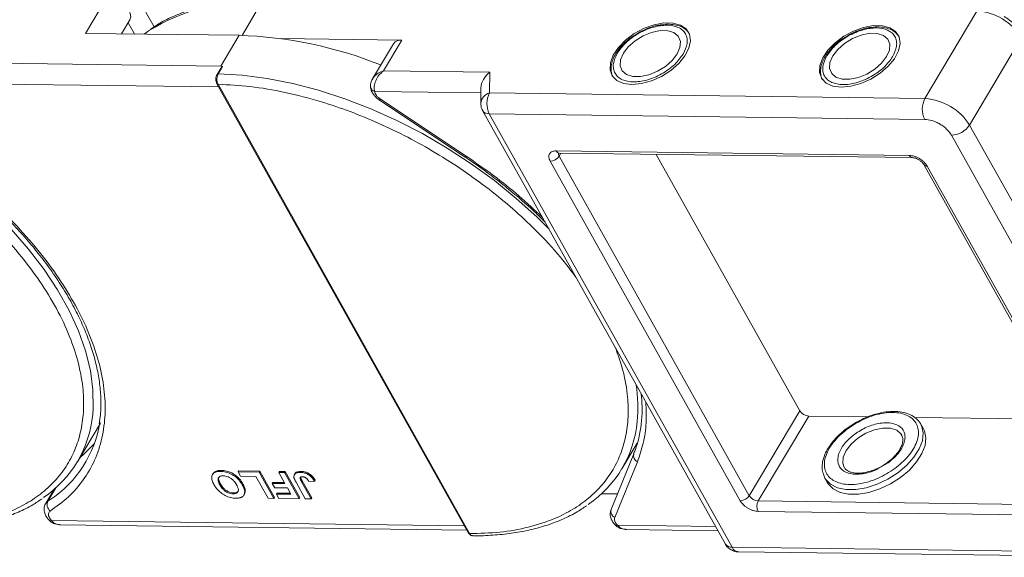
# Model space of a CAD drawing. Header units: millimetres. Extents: x -1637 to 445, y 81 to 1539.
# Tile 48 of 52: x 75 to 173, y 1199 to 1252. Entities that reach past the tile are written whole.
import ezdxf

# ---------------------------------------------------------------- set-up
doc = ezdxf.new("R2010")
doc.units = ezdxf.units.MM

msp = doc.modelspace()

# ---------------------------------------------------------------- linework, layer by layer
at = {"color": 7, "linetype": 'Continuous', "lineweight": 15}
for p, q in [((84.072, 1254.449), (81.961, 1250.9)), ((86.98, 1254.667), (88.732, 1251.54)), ((97.4, 1250.7), (99.361, 1253.997)), ((169.848, 1253.09), (164.722, 1244.47)), ((86.345, 1252.239), (85.522, 1250.854)), ((85.522, 1250.854), (86.345, 1252.239)), ((86.167, 1251.939), (86.783, 1250.838)), ((81.961, 1250.9), (97.106, 1250.705)), ((97.106, 1250.705), (95.296, 1247.663)), ((113.147, 1250.243), (101.151, 1250.398)), ((111.338, 1247.201), (113.147, 1250.243)), ((169.113, 1241.859), (174.239, 1250.478)), ((112.315, 1249.88), (110.261, 1246.425)), ((95.296, 1247.663), (56.764, 1248.159)), ((95.196, 1247.288), (94.934, 1246.848)), ((95.482, 1247.622), (95.052, 1246.899)), ((95.482, 1247.622), (95.296, 1247.663)), ((110.221, 1246.326), (110.278, 1246.414)), ((121.828, 1247.066), (111.338, 1247.201)), ((121.802, 1245.023), (121.828, 1247.066)), ((55.904, 1246.126), (95.096, 1245.622)), ((94.923, 1245.931), (119.72, 1201.67)), ((95.038, 1245.877), (119.835, 1201.616)), ((120.953, 1245.54), (120.934, 1244.012)), ((110.477, 1245.168), (120.947, 1245.034)), ((110.957, 1244.318), (119.408, 1238.697)), ((111.056, 1244.413), (119.507, 1238.791)), ((164.722, 1244.47), (121.802, 1245.023)), ((121.118, 1243.287), (145.051, 1200.569)), ((121.775, 1242.98), (164.695, 1242.427)), ((121.775, 1242.98), (145.709, 1200.261)), ((191.316, 1202.229), (169.113, 1241.859)), ((167.33, 1240.86), (189.533, 1201.23)), ((128.373, 1239.318), (163.175, 1238.87)), ((128.838, 1239.1), (128.662, 1238.803)), ((147.405, 1205.349), (128.662, 1238.803)), ((128.666, 1239.102), (163.467, 1238.654)), ((152.38, 1213.714), (138.225, 1238.979)), ((146.513, 1204.849), (127.77, 1238.304)), ((164.602, 1237.979), (183.345, 1204.525)), ((164.931, 1237.825), (183.674, 1204.371)), ((147.405, 1205.349), (152.38, 1213.714)), ((81.177, 1208.697), (83.439, 1212.499)), ((153.258, 1213.192), (148.283, 1204.827)), ((159.074, 1213.117), (153.258, 1213.192)), ((157.981, 1212.601), (157.064, 1212.009)), ((178.673, 1212.865), (163.678, 1213.058)), ((164.572, 1211.924), (164.312, 1212.387)), ((162.392, 1211.377), (162.421, 1211.328)), ((134.854, 1208.006), (136.343, 1210.51)), ((136.006, 1209.465), (133.777, 1203.981)), ((136.373, 1208.686), (134.144, 1203.202)), ((160.178, 1208.057), (161.085, 1208.578)), ((94.542, 1207.523), (94.482, 1207.422)), ((95.29, 1207.738), (95.351, 1207.84)), ((97.014, 1207.683), (97.075, 1207.785)), ((97.014, 1207.683), (99.094, 1207.657)), ((97.255, 1207.255), (97.014, 1207.683)), ((97.075, 1207.785), (99.154, 1207.758)), ((99.154, 1207.758), (99.094, 1207.657)), ((99.094, 1207.657), (100.536, 1205.083)), ((99.154, 1207.758), (100.596, 1205.185)), ((101.022, 1207.632), (101.083, 1207.733)), ((101.022, 1207.632), (101.59, 1207.625)), ((101.632, 1206.543), (101.022, 1207.632)), ((101.083, 1207.733), (101.65, 1207.726)), ((101.65, 1207.726), (101.59, 1207.625)), ((101.59, 1207.625), (103.031, 1205.051)), ((101.65, 1207.726), (103.092, 1205.153)), ((102.615, 1207.519), (102.555, 1207.418)), ((103.216, 1207.739), (103.156, 1207.637)), ((154.858, 1207.09), (154.703, 1207.455)), ((95.207, 1206.421), (95.267, 1206.522)), ((98.767, 1207.235), (97.255, 1207.255)), ((97.484, 1206.517), (97.424, 1206.416)), ((99.969, 1205.091), (98.767, 1207.235)), ((100.445, 1206.661), (100.385, 1206.559)), ((100.625, 1206.13), (100.385, 1206.559)), ((100.385, 1206.559), (101.632, 1206.543)), ((100.445, 1206.661), (101.575, 1206.646)), ((103.636, 1205.043), (102.727, 1206.666)), ((103.196, 1207.103), (103.331, 1206.803)), ((103.27, 1206.702), (103.331, 1206.803)), ((103.27, 1206.702), (104.203, 1205.036)), ((103.331, 1206.803), (104.264, 1205.137)), ((103.998, 1206.742), (104.547, 1206.768)), ((104.607, 1206.869), (104.547, 1206.768)), ((154.858, 1207.09), (155.117, 1206.627)), ((78.876, 1205.977), (78.05, 1204.59)), ((78.255, 1204.8), (79.043, 1206.123)), ((78.872, 1205.975), (78.874, 1205.975)), ((96.53, 1205.528), (96.59, 1205.629)), ((97.583, 1205.411), (97.643, 1205.512)), ((97.719, 1205.865), (97.659, 1205.764)), ((101.873, 1206.114), (100.625, 1206.13)), ((100.847, 1205.607), (100.787, 1205.506)), ((101.027, 1205.077), (100.787, 1205.506)), ((100.787, 1205.506), (102.224, 1205.487)), ((100.847, 1205.607), (102.166, 1205.59)), ((102.224, 1205.487), (101.873, 1206.114)), ((132.834, 1205.535), (134.4, 1205.515)), ((78.449, 1204.928), (78.255, 1204.8)), ((100.536, 1205.083), (99.969, 1205.091)), ((100.596, 1205.185), (100.536, 1205.083)), ((103.031, 1205.051), (101.027, 1205.077)), ((103.092, 1205.153), (103.031, 1205.051)), ((104.203, 1205.036), (103.636, 1205.043)), ((104.264, 1205.137), (104.203, 1205.036)), ((148.283, 1204.827), (183.084, 1204.379)), ((183.071, 1203.357), (148.27, 1203.805)), ((78.393, 1202.918), (78.383, 1202.929)), ((78.416, 1203.171), (78.611, 1202.913)), ((119.317, 1202.389), (78.611, 1202.913)), ((79.507, 1202.478), (119.556, 1201.962)), ((134.192, 1202.455), (134.183, 1202.466)), ((144.067, 1202.326), (134.41, 1202.45)), ((135.306, 1202.015), (144.306, 1201.899)), ((188.629, 1199.709), (145.709, 1200.261)), ((146.293, 1199.83), (189.213, 1199.278))]:
    msp.add_line(p, q, dxfattribs=at)
at = {"color": 7, "linetype": 'Continuous', "lineweight": 15, "flags": 128}
for points in [[(84.072, 1254.449), (84.531, 1254.388), (85.013, 1254.222), (85.475, 1253.964), (85.879, 1253.637), (86.19, 1253.27), (86.38, 1252.893), (86.433, 1252.539), (86.345, 1252.239)], [(87.743, 1250.826), (87.976, 1250.997), (88.193, 1251.149)], [(135.832, 1245.864), (136.769, 1245.948), (137.761, 1246.218), (138.745, 1246.657), (139.66, 1247.238), (140.448, 1247.923), (141.06, 1248.67), (141.457, 1249.431), (141.614, 1250.16), (141.522, 1250.81), (141.186, 1251.34), (140.627, 1251.718), (139.88, 1251.918), (138.993, 1251.93), (138.021, 1251.751), (137.025, 1251.394), (136.068, 1250.88), (135.21, 1250.243), (134.504, 1249.521), (133.996, 1248.761), (133.717, 1248.009), (133.684, 1247.315), (133.9, 1246.72), (134.351, 1246.262), (135.009, 1245.971), (135.832, 1245.864)], [(134.987, 1248.94), (134.712, 1248.296), (134.675, 1247.701), (134.878, 1247.204), (135.305, 1246.845), (135.921, 1246.653), (136.676, 1246.643), (137.51, 1246.817), (138.354, 1247.159), (139.141, 1247.644), (139.806, 1248.231), (140.296, 1248.872), (140.571, 1249.516), (140.608, 1250.111), (140.405, 1250.608), (139.979, 1250.967), (139.362, 1251.16), (138.607, 1251.169), (137.773, 1250.996), (136.929, 1250.653), (136.142, 1250.168), (135.477, 1249.582), (134.987, 1248.94)], [(156.477, 1245.598), (157.414, 1245.683), (158.406, 1245.953), (159.39, 1246.392), (160.305, 1246.972), (161.093, 1247.657), (161.705, 1248.404), (162.102, 1249.166), (162.259, 1249.894), (162.167, 1250.544), (161.83, 1251.075), (161.271, 1251.452), (160.525, 1251.653), (159.638, 1251.664), (158.666, 1251.486), (157.67, 1251.128), (156.713, 1250.615), (155.854, 1249.977), (155.149, 1249.255), (154.641, 1248.495), (154.361, 1247.744), (154.329, 1247.049), (154.545, 1246.454), (154.996, 1245.997), (155.654, 1245.705), (156.477, 1245.598)], [(155.632, 1248.675), (155.357, 1248.03), (155.32, 1247.436), (155.523, 1246.938), (155.949, 1246.579), (156.565, 1246.387), (157.321, 1246.377), (158.155, 1246.551), (158.999, 1246.894), (159.786, 1247.378), (160.451, 1247.965), (160.941, 1248.606), (161.216, 1249.25), (161.253, 1249.845), (161.05, 1250.342), (160.623, 1250.702), (160.007, 1250.894), (159.252, 1250.904), (158.418, 1250.73), (157.574, 1250.387), (156.787, 1249.903), (156.122, 1249.316), (155.632, 1248.675)], [(95.052, 1246.899), (97.426, 1246.763), (99.88, 1246.447), (102.395, 1245.955), (104.95, 1245.29), (107.527, 1244.457), (110.103, 1243.463), (112.659, 1242.316), (115.174, 1241.025), (117.628, 1239.6), (120.002, 1238.053), (122.276, 1236.397), (124.433, 1234.643), (126.455, 1232.807), (127.665, 1231.601)], [(110.957, 1244.318), (110.958, 1244.318), (110.977, 1244.327), (111.009, 1244.359), (111.056, 1244.413)], [(119.408, 1238.697), (119.409, 1238.696), (119.428, 1238.706), (119.46, 1238.738), (119.507, 1238.791)], [(74.65, 1231.593), (76.355, 1229.636), (77.881, 1227.641), (79.216, 1225.625), (80.349, 1223.603), (81.27, 1221.592), (81.973, 1219.608), (82.452, 1217.666), (82.703, 1215.783), (82.724, 1213.972), (82.677, 1213.352)], [(164.312, 1212.387), (164.401, 1212.207), (164.418, 1212.164)], [(156.767, 1208.119), (156.616, 1208.549), (156.66, 1209.145), (156.941, 1209.79), (157.436, 1210.431), (158.105, 1211.015), (158.894, 1211.497), (159.739, 1211.835), (160.572, 1212.004), (161.324, 1211.99), (161.936, 1211.793), (162.357, 1211.429), (162.392, 1211.377)], [(164.418, 1212.164), (164.551, 1211.527), (164.469, 1210.764), (164.159, 1209.953), (163.635, 1209.132), (162.921, 1208.339), (162.052, 1207.612)], [(162.311, 1207.148), (163.181, 1207.876), (163.894, 1208.669), (164.418, 1209.49), (164.729, 1210.301), (164.811, 1211.064), (164.66, 1211.744), (164.572, 1211.924)], [(81.427, 1209.117), (81.82, 1209.448), (82.835, 1210.456)], [(162.052, 1207.612), (161.067, 1206.984), (160.013, 1206.485), (158.939, 1206.138), (157.895, 1205.959), (156.93, 1205.957), (156.089, 1206.132), (155.412, 1206.476), (154.93, 1206.972), (154.858, 1207.09)], [(155.117, 1206.627), (155.189, 1206.509), (155.671, 1206.013), (156.349, 1205.669), (157.189, 1205.494), (158.154, 1205.496), (159.198, 1205.674), (160.272, 1206.021), (161.326, 1206.52), (162.311, 1207.148)], [(78.054, 1204.595), (78.113, 1204.676), (78.255, 1204.8)]]:
    msp.add_lwpolyline(points, dxfattribs=at)
at = {"color": 7, "linetype": 'Continuous', "lineweight": 15}
for centre, radius, start, end in [((98.308, 1234.802), 19.223, 86.85997, 121.74808), ((169.524, 1247.547), 5.552, 31.86538, 86.65442), ((95.796, 1209.593), 41.132, 68.20245, 88.17534), ((113.04, 1249.356), 0.894, 83.10581, 144.10352), ((95.036, 1246.775), 0.126, 82.49194, 144.09954), ((95.027, 1246.004), 0.127, 214.96587, 274.88426), ((110.561, 1245.661), 0.5, 180.63862, 260.35404), ((122.077, 1243.909), 1.148, 103.86126, 174.93558), ((123.76, 1243.976), 2.221, 151.86538, 206.65442), ((166.68, 1243.423), 2.221, 151.86538, 206.65442), ((164.398, 1238.928), 5.552, 31.86538, 86.65442), ((121.712, 1243.701), 0.724, 214.84578, 275.02196), ((167.258, 1243.08), 2.221, 271.86957, 326.65022), ((127.734, 1239.414), 1.11, 271.86957, 326.65022), ((128.695, 1239.448), 0.346, 202.00407, 265.20355), ((128.988, 1239.02), 0.392, 167.52167, 213.70448), ((163.502, 1239.009), 0.356, 202.94031, 264.47359), ((164.897, 1238.18), 0.356, 214.13704, 275.57603), ((121.902, 1214.048), 14.518, 354.51871, 8.85957), ((71.645, 1214.367), 11.078, 303.96754, 354.74389), ((153.323, 1214.301), 1.11, 211.86538, 266.65442), ((72.239, 1214.348), 11.283, 303.39574, 351.14243), ((125.322, 1213.676), 11.078, 303.96754, 354.74389), ((136.618, 1209.278), 0.641, 163.01284, 247.53034), ((78.974, 1204.468), 0.792, 155.22009, 232.54306), ((146.477, 1205.959), 1.11, 271.86957, 326.65022), ((148.348, 1205.935), 1.11, 211.86538, 266.65442), ((149.262, 1204.303), 1.11, 151.86538, 206.65442), ((134.389, 1203.794), 0.641, 163.01284, 247.53034), ((78.506, 1203.085), 0.202, 236.03869, 301.32272), ((119.824, 1201.743), 0.127, 214.9547, 274.88524), ((134.305, 1202.623), 0.202, 236.03869, 301.32272), ((145.645, 1200.982), 0.724, 214.81534, 275.02459), ((146.351, 1200.521), 0.693, 202.00407, 265.20355)]:
    msp.add_arc(centre, radius, start, end, dxfattribs=at)
msp.add_ellipse((122.405, 1246.037), major_axis=(1.205, 1.175), ratio=0.68854, start_param=1.388354, end_param=2.538555, dxfattribs=at)
for points, knots in [([(99.666, 1254.19), (99.434, 1254.197), (98.56, 1254.222), (97.109, 1254.139), (95.324, 1253.937), (93.625, 1253.601), (92.014, 1253.139), (90.508, 1252.543), (89.274, 1251.927), (88.602, 1251.46), (88.345, 1251.281)], [0, 0, 0, 0, 0.051009, 0.192336, 0.334338, 0.477001, 0.620397, 0.764675, 0.910087, 1, 1, 1, 1]), ([(174.276, 1250.838), (174.172, 1251.009), (173.982, 1251.316), (173.612, 1251.725), (173.15, 1252.154), (172.757, 1252.411), (172.512, 1252.571)], [0, 0, 0, 0, 0.257906, 0.465879, 0.665941, 1, 1, 1, 1]), ([(134.397, 1248.948), (134.649, 1249.298), (135.037, 1249.837), (135.828, 1250.481), (136.512, 1250.922), (137.247, 1251.277), (138.203, 1251.604), (139.34, 1251.762), (140.274, 1251.578), (140.829, 1251.231), (141.134, 1250.862), (141.287, 1250.411), (141.305, 1249.756), (141.051, 1249.216), (140.886, 1248.864)], [0, 0, 0, 0, 0.119728, 0.18418, 0.25, 0.31582, 0.380272, 0.5, 0.619728, 0.68418, 0.75, 0.81582, 0.880272, 1, 1, 1, 1]), ([(141.4, 1250.974), (141.36, 1251.035), (141.213, 1251.261), (140.796, 1251.519), (140.213, 1251.733), (139.531, 1251.818), (138.831, 1251.78), (138.177, 1251.652), (137.604, 1251.478), (137.049, 1251.261), (136.676, 1251.065), (136.488, 1250.965)], [0, 0, 0, 0, 0.052149, 0.191911, 0.327835, 0.455715, 0.600699, 0.711756, 0.798889, 0.898261, 1, 1, 1, 1]), ([(155.042, 1248.682), (155.294, 1249.032), (155.682, 1249.571), (156.473, 1250.215), (157.157, 1250.656), (157.892, 1251.012), (158.847, 1251.339), (159.985, 1251.496), (160.919, 1251.312), (161.474, 1250.965), (161.778, 1250.597), (161.932, 1250.145), (161.95, 1249.49), (161.696, 1248.95), (161.531, 1248.599)], [0, 0, 0, 0, 0.119728, 0.18418, 0.25, 0.31582, 0.380272, 0.5, 0.619728, 0.68418, 0.75, 0.81582, 0.880272, 1, 1, 1, 1]), ([(162.045, 1250.708), (162.005, 1250.769), (161.858, 1250.995), (161.441, 1251.253), (160.858, 1251.467), (160.176, 1251.552), (159.476, 1251.515), (158.822, 1251.386), (158.249, 1251.212), (157.694, 1250.995), (157.321, 1250.799), (157.133, 1250.7)], [0, 0, 0, 0, 0.052149, 0.191911, 0.327835, 0.455715, 0.600699, 0.711756, 0.798889, 0.898261, 1, 1, 1, 1]), ([(136.488, 1250.965), (136.201, 1250.79), (135.799, 1250.544), (135.277, 1250.118), (134.879, 1249.738), (134.525, 1249.332), (134.363, 1249.069), (134.299, 1248.967)], [0, 0, 0, 0, 0.317724, 0.445326, 0.654176, 0.866038, 1, 1, 1, 1]), ([(157.133, 1250.7), (156.846, 1250.524), (156.444, 1250.278), (155.922, 1249.852), (155.524, 1249.472), (155.17, 1249.067), (155.007, 1248.804), (154.944, 1248.702)], [0, 0, 0, 0, 0.317724, 0.445326, 0.654176, 0.866038, 1, 1, 1, 1]), ([(134.299, 1248.967), (134.254, 1248.9), (134.092, 1248.66), (133.913, 1248.232), (133.774, 1247.69), (133.783, 1247.152), (133.855, 1246.762), (133.979, 1246.595), (133.995, 1246.573)], [0, 0, 0, 0, 0.081798, 0.292125, 0.507678, 0.729974, 0.964839, 1, 1, 1, 1]), ([(140.886, 1248.864), (140.634, 1248.514), (140.246, 1247.975), (139.455, 1247.331), (138.771, 1246.89), (138.036, 1246.535), (137.081, 1246.208), (135.943, 1246.05), (135.009, 1246.235), (134.454, 1246.581), (134.149, 1246.95), (133.996, 1247.401), (133.978, 1248.056), (134.232, 1248.597), (134.397, 1248.948)], [0, 0, 0, 0, 0.119728, 0.18418, 0.25, 0.31582, 0.380272, 0.5, 0.619728, 0.68418, 0.75, 0.81582, 0.880272, 1, 1, 1, 1]), ([(154.944, 1248.702), (154.899, 1248.634), (154.737, 1248.394), (154.558, 1247.967), (154.419, 1247.424), (154.428, 1246.887), (154.5, 1246.496), (154.624, 1246.329), (154.64, 1246.307)], [0, 0, 0, 0, 0.081798, 0.292125, 0.507678, 0.729974, 0.964839, 1, 1, 1, 1]), ([(161.531, 1248.599), (161.279, 1248.248), (160.891, 1247.71), (160.1, 1247.066), (159.416, 1246.625), (158.681, 1246.269), (157.725, 1245.942), (156.588, 1245.785), (155.654, 1245.969), (155.099, 1246.315), (154.794, 1246.684), (154.641, 1247.136), (154.623, 1247.79), (154.877, 1248.331), (155.042, 1248.682)], [0, 0, 0, 0, 0.119728, 0.18418, 0.25, 0.31582, 0.380272, 0.5, 0.619728, 0.68418, 0.75, 0.81582, 0.880272, 1, 1, 1, 1]), ([(95.199, 1247.286), (95.209, 1247.304), (95.252, 1247.387), (95.325, 1247.473), (95.393, 1247.548), (95.42, 1247.575), (95.438, 1247.593), (95.451, 1247.604), (95.461, 1247.612), (95.468, 1247.617), (95.474, 1247.62), (95.478, 1247.622), (95.481, 1247.622), (95.482, 1247.622), (95.482, 1247.622)], [0, 0, 0, 0, 0.1362747, 0.628083, 0.7491851, 0.8303049, 0.8846383, 0.9212056, 0.946082, 0.9691561, 0.9812989, 0.990211, 0.9974391, 1, 1, 1, 1]), ([(41.361, 1246.568), (42.409, 1246.516), (44.537, 1246.411), (47.964, 1245.822), (51.271, 1244.969), (54.376, 1243.913), (57.227, 1242.743), (60.061, 1241.376), (62.845, 1239.821), (65.533, 1238.105), (68.075, 1236.257), (70.452, 1234.301), (72.845, 1232.069), (75.161, 1229.564), (77.27, 1226.83), (78.979, 1224.113), (80.311, 1221.401), (81.257, 1218.682), (81.736, 1216.201), (81.827, 1213.998), (81.623, 1212.076), (81.129, 1210.267), (80.339, 1208.596), (79.27, 1207.09), (77.938, 1205.777), (76.366, 1204.664), (74.407, 1203.673), (72.015, 1202.893), (69.202, 1202.385), (67.163, 1202.333), (66.158, 1202.307)], [0, 0, 0, 0, 0.038845, 0.078883, 0.12003, 0.152186, 0.184338, 0.217171, 0.25, 0.282833, 0.315662, 0.347818, 0.37997, 0.421121, 0.461157, 0.5, 0.538846, 0.578883, 0.62003, 0.652186, 0.684338, 0.717171, 0.75, 0.782833, 0.815662, 0.847818, 0.87997, 0.921121, 0.961156, 1, 1, 1, 1]), ([(94.934, 1246.848), (94.903, 1246.782), (94.84, 1246.649), (94.81, 1246.392), (94.833, 1246.134), (94.893, 1245.999), (94.923, 1245.931)], [0, 0, 0, 0, 0.2499875, 0.4997845, 0.7494633, 1, 1, 1, 1]), ([(95.052, 1246.899), (95.023, 1246.84), (94.961, 1246.714), (94.924, 1246.502), (94.921, 1246.312), (94.938, 1246.16), (94.975, 1246.007), (95.016, 1245.921), (95.038, 1245.877)], [0, 0, 0, 0, 0.202144, 0.435712, 0.564895, 0.702008, 0.847044, 1, 1, 1, 1]), ([(110.242, 1246.394), (110.182, 1246.269), (110.087, 1246.071), (110.043, 1245.763), (110.065, 1245.598), (110.077, 1245.512)], [0, 0, 0, 0, 0.448968, 0.711117, 1, 1, 1, 1]), ([(110.278, 1246.414), (110.325, 1246.495), (110.447, 1246.708), (110.819, 1246.991), (111.164, 1247.131), (111.338, 1247.201)], [0, 0, 0, 0, 0.233278, 0.615121, 1, 1, 1, 1]), ([(111.338, 1247.201), (111.181, 1247.063), (110.87, 1246.788), (110.547, 1246.24), (110.416, 1245.76), (110.413, 1245.399), (110.456, 1245.245), (110.477, 1245.168)], [0, 0, 0, 0, 0.2513354, 0.5002204, 0.7491622, 0.8759396, 1, 1, 1, 1]), ([(95.038, 1245.877), (96.086, 1245.826), (98.213, 1245.72), (101.64, 1245.131), (104.948, 1244.278), (108.053, 1243.222), (110.904, 1242.052), (113.738, 1240.685), (116.522, 1239.13), (119.209, 1237.414), (121.752, 1235.566), (124.131, 1233.611), (126.516, 1231.377), (128.635, 1229.125), (129.825, 1227.529), (130.315, 1226.872)], [0, 0, 0, 0, 0.086339, 0.175326, 0.266781, 0.338252, 0.409715, 0.48269, 0.555656, 0.628632, 0.701598, 0.773069, 0.844532, 0.935994, 1, 1, 1, 1]), ([(110.087, 1245.567), (110.092, 1245.497), (110.107, 1245.301), (110.256, 1245.024), (110.475, 1244.721), (110.745, 1244.459), (110.965, 1244.316), (111.068, 1244.249)], [0, 0, 0, 0, 0.128735, 0.363829, 0.562351, 0.794136, 1, 1, 1, 1]), ([(111.056, 1244.413), (110.982, 1244.467), (110.831, 1244.577), (110.654, 1244.773), (110.525, 1244.976), (110.493, 1245.105), (110.477, 1245.168)], [0, 0, 0, 0, 0.2457438, 0.5, 0.7542562, 1, 1, 1, 1]), ([(120.934, 1244.012), (120.948, 1243.828), (120.968, 1243.573), (121.088, 1243.351), (121.121, 1243.289)], [0, 0, 0, 0, 0.721721, 1, 1, 1, 1]), ([(164.695, 1242.427), (164.93, 1242.403), (165.291, 1242.367), (165.811, 1242.169), (166.205, 1241.966), (166.571, 1241.718), (166.993, 1241.355), (167.197, 1241.055), (167.33, 1240.86)], [0, 0, 0, 0, 0.239443, 0.369779, 0.5, 0.630336, 0.760557, 1, 1, 1, 1]), ([(63.445, 1241.073), (64.248, 1240.581), (65.371, 1239.892), (66.972, 1238.802), (68.302, 1237.847), (69.834, 1236.665), (71.376, 1235.381), (72.913, 1233.996), (74.407, 1232.531), (75.834, 1231.001), (77.175, 1229.419), (78.412, 1227.801), (79.534, 1226.157), (80.531, 1224.499), (81.393, 1222.839), (82.115, 1221.186), (82.692, 1219.549), (83.118, 1217.938), (83.393, 1216.358), (83.503, 1214.818), (83.482, 1213.508), (83.356, 1212.746), (83.307, 1212.455)], [0, 0, 0, 0, 0.0641007, 0.0898008, 0.1324146, 0.1764824, 0.2235732, 0.2725094, 0.3228117, 0.3740988, 0.4261034, 0.4786324, 0.5315488, 0.5847586, 0.6382055, 0.6918683, 0.7457592, 0.7999299, 0.854482, 0.9095741, 0.9654312, 1, 1, 1, 1]), ([(63.511, 1241.188), (64.573, 1240.529), (66.719, 1239.198), (69.759, 1236.938), (72.633, 1234.498), (75.266, 1231.902), (77.602, 1229.209), (79.597, 1226.472), (81.221, 1223.749), (82.471, 1221.068), (83.353, 1218.434), (83.857, 1215.851), (83.962, 1213.353), (83.653, 1210.993), (82.933, 1208.82), (81.815, 1206.884), (80.36, 1205.19), (79.111, 1204.287), (78.493, 1203.839)], [0, 0, 0, 0, 0.061038, 0.123312, 0.186438, 0.25, 0.313562, 0.376688, 0.438962, 0.5, 0.561038, 0.623312, 0.686438, 0.75, 0.813562, 0.876688, 0.938962, 1, 1, 1, 1]), ([(119.408, 1238.697), (119.711, 1238.492), (120.529, 1237.942), (121.843, 1236.994), (123.366, 1235.818), (124.895, 1234.539), (126.214, 1233.361), (126.979, 1232.598), (127.267, 1232.311)], [0, 0, 0, 0, 0.106007, 0.285506, 0.471124, 0.669467, 0.875572, 1, 1, 1, 1]), ([(119.507, 1238.791), (120.406, 1238.171), (122.203, 1236.929), (124.714, 1234.918), (126.239, 1233.501), (126.993, 1232.8)], [0, 0, 0, 0, 0.3356654, 0.6713509, 1, 1, 1, 1]), ([(127.77, 1238.304), (127.714, 1238.433), (127.626, 1238.632), (127.639, 1238.87), (127.699, 1239.032), (127.813, 1239.163), (128.016, 1239.287), (128.233, 1239.306), (128.373, 1239.318)], [0, 0, 0, 0, 0.239443, 0.369636, 0.5, 0.630193, 0.760557, 1, 1, 1, 1]), ([(128.565, 1239.093), (128.566, 1239.093), (128.569, 1239.093), (128.616, 1239.106), (128.663, 1239.102), (128.667, 1239.102)], [0, 0, 0, 0, 0.438216, 0.961069, 1, 1, 1, 1]), ([(163.175, 1238.87), (163.331, 1238.854), (163.572, 1238.83), (163.919, 1238.698), (164.181, 1238.563), (164.425, 1238.397), (164.706, 1238.155), (164.843, 1237.955), (164.931, 1237.825)], [0, 0, 0, 0, 0.239443, 0.369636, 0.5, 0.630193, 0.760557, 1, 1, 1, 1]), ([(163.468, 1238.654), (163.509, 1238.652), (163.583, 1238.648), (163.731, 1238.613), (163.907, 1238.553), (164.035, 1238.484), (164.11, 1238.444)], [0, 0, 0, 0, 0.248377, 0.455505, 0.678816, 1, 1, 1, 1]), ([(164.11, 1238.444), (164.195, 1238.388), (164.313, 1238.31), (164.449, 1238.182), (164.535, 1238.084), (164.589, 1238.007), (164.601, 1237.982), (164.602, 1237.98)], [0, 0, 0, 0, 0.380501, 0.530284, 0.761756, 0.985456, 1, 1, 1, 1]), ([(134.174, 1219.984), (134.419, 1219.329), (135.013, 1217.741), (135.405, 1215.511), (135.506, 1213.307), (135.299, 1211.385), (134.806, 1209.576), (134.016, 1207.905), (132.947, 1206.399), (131.614, 1205.086), (130.042, 1203.973), (128.084, 1202.983), (125.691, 1202.202), (122.879, 1201.694), (120.839, 1201.642), (119.835, 1201.616)], [0, 0, 0, 0, 0.0640119, 0.1554665, 0.2269382, 0.2984012, 0.3713763, 0.4443426, 0.5173178, 0.5902841, 0.6617558, 0.7332187, 0.8246811, 0.9136649, 1, 1, 1, 1]), ([(136.747, 1215.391), (136.783, 1214.966), (136.865, 1214.021), (136.799, 1212.62), (136.564, 1211.182), (136.291, 1210.129), (136.041, 1209.587), (135.988, 1209.475)], [0, 0, 0, 0, 0.196701, 0.437156, 0.682356, 0.933901, 1, 1, 1, 1]), ([(137.207, 1214.57), (137.233, 1213.879), (137.285, 1212.481), (137.008, 1210.505), (136.585, 1209.292), (136.373, 1208.686)], [0, 0, 0, 0, 0.3286532, 0.6643165, 1, 1, 1, 1]), ([(157.139, 1211.982), (157.676, 1212.325), (158.502, 1212.854), (159.727, 1213.292), (160.668, 1213.506), (161.559, 1213.57), (162.582, 1213.463), (163.564, 1213.009), (164.052, 1212.195), (164.102, 1211.377), (163.948, 1210.677), (163.601, 1209.95), (162.95, 1209.017), (162.219, 1208.407), (161.743, 1208.011)], [0, 0, 0, 0, 0.119728, 0.18418, 0.25, 0.31582, 0.380272, 0.5, 0.619728, 0.68418, 0.75, 0.81582, 0.880272, 1, 1, 1, 1]), ([(160.263, 1213.483), (160.083, 1213.441), (159.714, 1213.355), (159.117, 1213.145), (158.531, 1212.896), (158.149, 1212.691), (157.981, 1212.601)], [0, 0, 0, 0, 0.234949, 0.482443, 0.773535, 1, 1, 1, 1]), ([(164.416, 1212.127), (164.399, 1212.184), (164.318, 1212.458), (163.992, 1212.855), (163.456, 1213.264), (162.803, 1213.522), (162.083, 1213.651), (161.284, 1213.653), (160.67, 1213.589), (160.313, 1213.496), (160.263, 1213.483)], [0, 0, 0, 0, 0.043045, 0.207434, 0.365322, 0.520691, 0.670721, 0.814025, 0.973784, 1, 1, 1, 1]), ([(161.085, 1208.578), (161.425, 1208.861), (161.948, 1209.297), (162.412, 1209.963), (162.66, 1210.483), (162.77, 1210.983), (162.734, 1211.567), (162.386, 1212.149), (161.684, 1212.473), (160.954, 1212.549), (160.317, 1212.503), (159.645, 1212.35), (158.77, 1212.037), (158.18, 1211.66), (157.797, 1211.415)], [0, 0, 0, 0, 0.119728, 0.18418, 0.25, 0.31582, 0.380272, 0.5, 0.619728, 0.68418, 0.75, 0.81582, 0.880272, 1, 1, 1, 1]), ([(157.064, 1212.009), (157.055, 1212.004), (156.919, 1211.917), (156.613, 1211.659), (156.14, 1211.246), (155.66, 1210.722), (155.243, 1210.162), (154.911, 1209.57), (154.68, 1208.963), (154.576, 1208.355), (154.575, 1207.858), (154.672, 1207.594), (154.703, 1207.511)], [0, 0, 0, 0, 0.004759, 0.073593, 0.186537, 0.301549, 0.422863, 0.547428, 0.674662, 0.804589, 0.938535, 1, 1, 1, 1]), ([(161.743, 1208.011), (161.206, 1207.667), (160.38, 1207.139), (159.155, 1206.701), (158.214, 1206.487), (157.322, 1206.423), (156.3, 1206.53), (155.318, 1206.983), (154.83, 1207.798), (154.78, 1208.615), (154.934, 1209.316), (155.281, 1210.042), (155.932, 1210.975), (156.663, 1211.585), (157.139, 1211.982)], [0, 0, 0, 0, 0.119728, 0.18418, 0.25, 0.31582, 0.380272, 0.5, 0.619728, 0.68418, 0.75, 0.81582, 0.880272, 1, 1, 1, 1]), ([(157.797, 1211.415), (157.457, 1211.131), (156.934, 1210.696), (156.47, 1210.029), (156.222, 1209.51), (156.112, 1209.01), (156.147, 1208.426), (156.496, 1207.844), (157.198, 1207.52), (157.927, 1207.444), (158.565, 1207.488), (159.235, 1207.648), (159.793, 1207.824), (160.09, 1208.004), (160.178, 1208.057)], [0, 0, 0, 0, 0.1319375, 0.2029618, 0.2754934, 0.3480249, 0.4190492, 0.5509868, 0.6829243, 0.7539486, 0.8264801, 0.8990117, 0.970036, 1, 1, 1, 1]), ([(162.383, 1211.357), (162.422, 1211.3), (162.525, 1211.147), (162.553, 1210.829), (162.483, 1210.419), (162.292, 1209.972), (161.996, 1209.527), (161.632, 1209.129), (161.324, 1208.843), (161.121, 1208.697), (161.046, 1208.643)], [0, 0, 0, 0, 0.100945, 0.269325, 0.413677, 0.551474, 0.711535, 0.835776, 0.939228, 1, 1, 1, 1]), ([(161.046, 1208.643), (160.974, 1208.587), (160.78, 1208.438), (160.563, 1208.313), (160.428, 1208.235)], [0, 0, 0, 0, 0.374936, 1, 1, 1, 1]), ([(94.633, 1206.44), (94.596, 1206.509), (94.486, 1206.716), (94.386, 1207.044), (94.426, 1207.382), (94.63, 1207.618), (94.942, 1207.729), (95.185, 1207.735), (95.29, 1207.738)], [0, 0, 0, 0, 0.101888, 0.307343, 0.492963, 0.678647, 0.860791, 1, 1, 1, 1]), ([(94.554, 1207.515), (94.6, 1207.583), (94.703, 1207.733), (95.004, 1207.829), (95.246, 1207.837), (95.351, 1207.84)], [0, 0, 0, 0, 0.315977, 0.703684, 1, 1, 1, 1]), ([(95.29, 1207.738), (95.37, 1207.735), (95.612, 1207.725), (96.057, 1207.622), (96.564, 1207.366), (97.02, 1206.997), (97.277, 1206.668), (97.398, 1206.461), (97.424, 1206.416)], [0, 0, 0, 0, 0.102171, 0.30922, 0.51365, 0.692275, 0.932413, 1, 1, 1, 1]), ([(95.351, 1207.84), (95.431, 1207.836), (95.673, 1207.826), (96.117, 1207.723), (96.625, 1207.467), (97.08, 1207.098), (97.338, 1206.77), (97.458, 1206.563), (97.484, 1206.517)], [0, 0, 0, 0, 0.102171, 0.30922, 0.51365, 0.692275, 0.932413, 1, 1, 1, 1]), ([(102.518, 1207.154), (102.514, 1207.218), (102.506, 1207.345), (102.597, 1207.498), (102.8, 1207.623), (103.022, 1207.632), (103.156, 1207.637)], [0, 0, 0, 0, 0.20646, 0.413515, 0.645211, 1, 1, 1, 1]), ([(102.625, 1207.513), (102.636, 1207.539), (102.676, 1207.621), (102.865, 1207.722), (103.084, 1207.732), (103.216, 1207.739)], [0, 0, 0, 0, 0.148382, 0.484821, 1, 1, 1, 1]), ([(103.156, 1207.637), (103.236, 1207.633), (103.419, 1207.624), (103.732, 1207.538), (104.038, 1207.368), (104.334, 1207.105), (104.463, 1206.9), (104.547, 1206.768)], [0, 0, 0, 0, 0.155292, 0.353145, 0.543243, 0.704067, 1, 1, 1, 1]), ([(103.216, 1207.739), (103.296, 1207.735), (103.48, 1207.726), (103.792, 1207.639), (104.098, 1207.469), (104.394, 1207.206), (104.524, 1207.001), (104.607, 1206.869)], [0, 0, 0, 0, 0.1552919, 0.3531453, 0.543243, 0.704067, 1, 1, 1, 1]), ([(160.428, 1208.235), (160.168, 1208.103), (159.803, 1207.918), (159.258, 1207.734), (158.81, 1207.622), (158.313, 1207.56), (157.85, 1207.565), (157.437, 1207.64), (157.099, 1207.786), (156.873, 1207.949), (156.804, 1208.086), (156.779, 1208.135)], [0, 0, 0, 0, 0.1676552, 0.2347091, 0.3436702, 0.4530011, 0.5666771, 0.6822141, 0.8009906, 0.9286194, 1, 1, 1, 1]), ([(95.207, 1206.421), (95.171, 1206.489), (95.07, 1206.682), (95.001, 1206.95), (95.085, 1207.164), (95.241, 1207.279), (95.412, 1207.308), (95.513, 1207.309), (95.532, 1207.309)], [0, 0, 0, 0, 0.15859, 0.447239, 0.620381, 0.793575, 0.961295, 1, 1, 1, 1]), ([(95.267, 1206.522), (95.232, 1206.59), (95.132, 1206.783), (95.055, 1207.042), (95.124, 1207.177), (95.146, 1207.22)], [0, 0, 0, 0, 0.2710271, 0.7643207, 1, 1, 1, 1]), ([(96.59, 1205.629), (96.508, 1205.635), (96.344, 1205.645), (96.069, 1205.735), (95.803, 1205.886), (95.529, 1206.125), (95.369, 1206.346), (95.284, 1206.494), (95.267, 1206.522)], [0, 0, 0, 0, 0.160292, 0.321922, 0.490761, 0.657569, 0.933883, 1, 1, 1, 1]), ([(95.532, 1207.309), (95.614, 1207.304), (95.779, 1207.292), (96.055, 1207.196), (96.333, 1207.039), (96.622, 1206.783), (96.778, 1206.56), (96.858, 1206.421), (96.866, 1206.406)], [0, 0, 0, 0, 0.15971, 0.320429, 0.491074, 0.67705, 0.96629, 1, 1, 1, 1]), ([(97.484, 1206.517), (97.503, 1206.483), (97.541, 1206.414), (97.592, 1206.308), (97.639, 1206.198), (97.678, 1206.086), (97.708, 1205.973), (97.715, 1205.901), (97.719, 1205.865)], [0, 0, 0, 0, 0.15395, 0.308181, 0.478699, 0.649961, 0.824203, 1, 1, 1, 1]), ([(102.727, 1206.666), (102.709, 1206.7), (102.671, 1206.769), (102.624, 1206.861), (102.587, 1206.943), (102.559, 1207.014), (102.532, 1207.085), (102.523, 1207.131), (102.518, 1207.154)], [0, 0, 0, 0, 0.2082698, 0.416707, 0.5614806, 0.7065734, 0.8528245, 1, 1, 1, 1]), ([(103.27, 1206.702), (103.233, 1206.77), (103.17, 1206.889), (103.118, 1207.032), (103.12, 1207.124), (103.162, 1207.173), (103.241, 1207.205), (103.314, 1207.207), (103.359, 1207.209)], [0, 0, 0, 0, 0.2920273, 0.5048541, 0.6139046, 0.723685, 0.8298165, 1, 1, 1, 1]), ([(103.359, 1207.209), (103.384, 1207.208), (103.434, 1207.205), (103.509, 1207.188), (103.577, 1207.164), (103.635, 1207.135), (103.692, 1207.102), (103.725, 1207.076), (103.742, 1207.063)], [0, 0, 0, 0, 0.202387, 0.410907, 0.557829, 0.709472, 0.853224, 1, 1, 1, 1]), ([(103.742, 1207.063), (103.764, 1207.044), (103.808, 1207.005), (103.857, 1206.946), (103.899, 1206.892), (103.934, 1206.842), (103.968, 1206.792), (103.988, 1206.759), (103.998, 1206.742)], [0, 0, 0, 0, 0.193806, 0.393127, 0.544069, 0.695412, 0.847613, 1, 1, 1, 1]), ([(96.777, 1205.099), (96.697, 1205.102), (96.455, 1205.112), (96.013, 1205.217), (95.508, 1205.473), (95.052, 1205.84), (94.787, 1206.176), (94.662, 1206.389), (94.633, 1206.44)], [0, 0, 0, 0, 0.101398, 0.306996, 0.506144, 0.685262, 0.924557, 1, 1, 1, 1]), ([(96.53, 1205.528), (96.448, 1205.533), (96.284, 1205.544), (96.009, 1205.634), (95.742, 1205.784), (95.469, 1206.024), (95.308, 1206.245), (95.223, 1206.392), (95.207, 1206.421)], [0, 0, 0, 0, 0.160292, 0.321922, 0.490761, 0.657569, 0.933883, 1, 1, 1, 1]), ([(96.866, 1206.406), (96.903, 1206.338), (96.994, 1206.164), (97.062, 1205.919), (97.014, 1205.708), (96.876, 1205.579), (96.696, 1205.531), (96.572, 1205.529), (96.53, 1205.528)], [0, 0, 0, 0, 0.158617, 0.400864, 0.573059, 0.745486, 0.912985, 1, 1, 1, 1]), ([(97.055, 1205.816), (97.016, 1205.77), (96.939, 1205.678), (96.756, 1205.633), (96.632, 1205.63), (96.59, 1205.629)], [0, 0, 0, 0, 0.398189, 0.794249, 1, 1, 1, 1]), ([(97.659, 1205.764), (97.658, 1205.702), (97.657, 1205.58), (97.582, 1205.381), (97.466, 1205.253), (97.355, 1205.198), (97.342, 1205.192)], [0, 0, 0, 0, 0.250896, 0.502166, 0.940512, 1, 1, 1, 1]), ([(97.424, 1206.416), (97.443, 1206.382), (97.481, 1206.313), (97.532, 1206.207), (97.579, 1206.097), (97.618, 1205.984), (97.648, 1205.872), (97.655, 1205.8), (97.659, 1205.764)], [0, 0, 0, 0, 0.15395, 0.308181, 0.478699, 0.649961, 0.824203, 1, 1, 1, 1]), ([(97.719, 1205.865), (97.717, 1205.805), (97.712, 1205.685), (97.688, 1205.562), (97.643, 1205.518), (97.64, 1205.515)], [0, 0, 0, 0, 0.4783949, 0.9575036, 1, 1, 1, 1]), ([(66.448, 1202.101), (66.573, 1202.098), (67.345, 1202.075), (68.701, 1202.153), (70.503, 1202.345), (72.219, 1202.675), (73.848, 1203.129), (75.372, 1203.718), (76.664, 1204.35), (77.384, 1204.841), (77.684, 1205.045)], [0, 0, 0, 0, 0.027585, 0.170413, 0.31392, 0.458087, 0.602979, 0.748741, 0.895614, 1, 1, 1, 1]), ([(78.065, 1204.594), (78.052, 1204.58), (77.937, 1204.448), (77.875, 1204.089), (77.924, 1203.649), (78.101, 1203.284), (78.259, 1203.052), (78.371, 1202.948), (78.398, 1202.923)], [0, 0, 0, 0, 0.031493, 0.28881, 0.557641, 0.767111, 0.943996, 1, 1, 1, 1]), ([(97.342, 1205.192), (97.313, 1205.18), (97.254, 1205.155), (97.159, 1205.131), (97.066, 1205.114), (96.973, 1205.104), (96.877, 1205.099), (96.811, 1205.099), (96.777, 1205.099)], [0, 0, 0, 0, 0.185429, 0.37219, 0.527708, 0.683877, 0.841678, 1, 1, 1, 1]), ([(148.27, 1203.805), (148.114, 1203.821), (147.873, 1203.845), (147.526, 1203.977), (147.264, 1204.112), (147.019, 1204.278), (146.738, 1204.52), (146.602, 1204.72), (146.513, 1204.849)], [0, 0, 0, 0, 0.239443, 0.369636, 0.5, 0.630193, 0.760557, 1, 1, 1, 1]), ([(78.416, 1203.171), (78.385, 1203.238), (78.32, 1203.375), (78.309, 1203.565), (78.36, 1203.729), (78.449, 1203.803), (78.493, 1203.839)], [0, 0, 0, 0, 0.2455359, 0.5, 0.7544641, 1, 1, 1, 1]), ([(120.125, 1201.411), (120.25, 1201.407), (121.021, 1201.384), (122.377, 1201.462), (124.18, 1201.654), (125.896, 1201.984), (127.525, 1202.438), (129.049, 1203.027), (130.34, 1203.659), (131.061, 1204.15), (131.36, 1204.354)], [0, 0, 0, 0, 0.027585, 0.170413, 0.31392, 0.458087, 0.602979, 0.748741, 0.895614, 1, 1, 1, 1]), ([(133.795, 1203.975), (133.754, 1203.864), (133.656, 1203.599), (133.728, 1203.183), (133.899, 1202.822), (134.058, 1202.589), (134.17, 1202.485), (134.197, 1202.46)], [0, 0, 0, 0, 0.21319, 0.510605, 0.742349, 0.938041, 1, 1, 1, 1]), ([(78.383, 1202.929), (78.473, 1202.848), (78.644, 1202.693), (79.03, 1202.521), (79.323, 1202.494), (79.507, 1202.478)], [0, 0, 0, 0, 0.289669, 0.551579, 1, 1, 1, 1]), ([(78.611, 1202.913), (78.671, 1202.845), (78.792, 1202.708), (79.085, 1202.528), (79.342, 1202.502), (79.508, 1202.486)], [0, 0, 0, 0, 0.258487, 0.522664, 1, 1, 1, 1]), ([(134.144, 1203.202), (134.13, 1203.149), (134.101, 1203.041), (134.143, 1202.847), (134.242, 1202.644), (134.355, 1202.514), (134.41, 1202.45)], [0, 0, 0, 0, 0.2457438, 0.5, 0.7542562, 1, 1, 1, 1]), ([(119.72, 1201.67), (119.745, 1201.632), (119.795, 1201.554), (119.897, 1201.469), (120.01, 1201.412), (120.09, 1201.405), (120.13, 1201.401)], [0, 0, 0, 0, 0.241089, 0.490692, 0.744968, 1, 1, 1, 1]), ([(119.835, 1201.616), (119.86, 1201.578), (119.908, 1201.503), (119.996, 1201.436), (120.069, 1201.403), (120.112, 1201.404), (120.125, 1201.405)], [0, 0, 0, 0, 0.308903, 0.601814, 0.878721, 1, 1, 1, 1]), ([(134.183, 1202.466), (134.272, 1202.385), (134.444, 1202.23), (134.83, 1202.058), (135.122, 1202.032), (135.306, 1202.015)], [0, 0, 0, 0, 0.289669, 0.551579, 1, 1, 1, 1]), ([(134.41, 1202.45), (134.47, 1202.382), (134.591, 1202.246), (134.884, 1202.065), (135.142, 1202.04), (135.307, 1202.023)], [0, 0, 0, 0, 0.258487, 0.522664, 1, 1, 1, 1]), ([(145.054, 1200.571), (145.06, 1200.557), (145.128, 1200.415), (145.345, 1200.173), (145.742, 1199.926), (146.09, 1199.807), (146.276, 1199.836), (146.292, 1199.839)], [0, 0, 0, 0, 0.029889, 0.313124, 0.62695, 0.967544, 1, 1, 1, 1])]:
    msp.add_open_spline(points, degree=3, knots=knots, dxfattribs=at)

doc.saveas('drawing.dxf')
